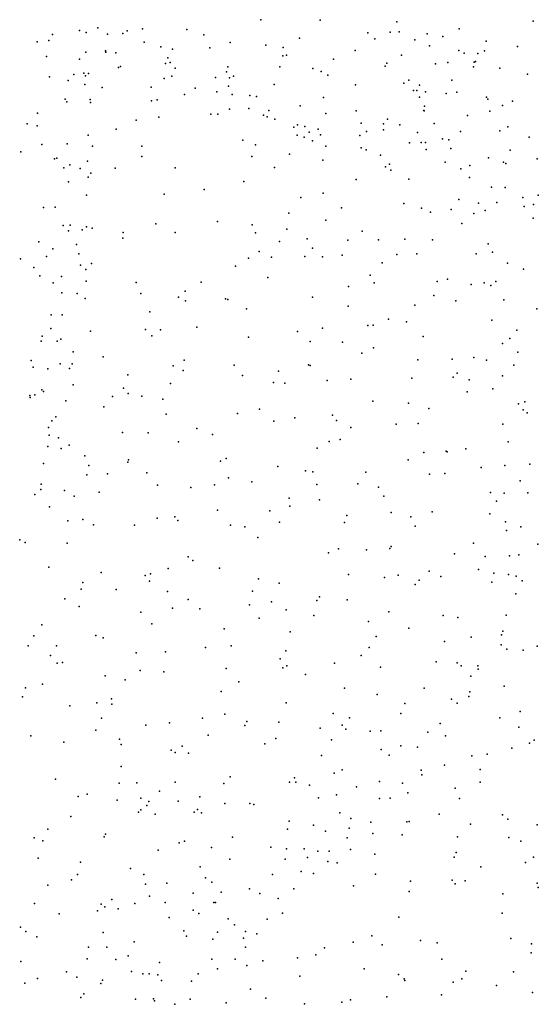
# Model space of a CAD drawing. Header units: metres. Extents: x -25 to 25, y -27.7 to 27.8.
# Tile 89 of 209: x -1.2 to -0.5, y -6.7 to -5.4. Entities that reach past the tile are written whole.
import ezdxf

# ---------------------------------------------------------------- set-up
doc = ezdxf.new("R2010")
doc.units = ezdxf.units.M

msp = doc.modelspace()

# ---------------------------------------------------------------- linework, layer by layer
for p in [(-0.879, -5.3528, -21.4165), (-0.7984, -5.3534, 0.0788), (-0.6942, -5.3558, -1.0197), (-0.5083, -5.3549, -24.7833), (-1.1626, -5.373, -6.9115), (-1.126, -5.3676, -7.3719), (-1.1169, -5.3704, 14.555), (-1.101, -5.3637, 23.2733), (-1.0879, -5.3726, 23.7781), (-1.0669, -5.3715, 23.8882), (-1.0611, -5.3681, 23.1874), (-1.0402, -5.3651, 1.1147), (-0.9797, -5.3661, 14.2144), (-0.9565, -5.3733, 24.4922), (-0.7336, -5.3709, -0.021), (-0.7029, -5.3698, -3.0379), (-0.6908, -5.3695, -5.0459), (-0.6529, -5.3719, 19.3067), (-0.6094, -5.3654, 24.2776), (-1.1834, -5.3831, 0.3919), (-1.1677, -5.3809, -1.4776), (-1.038, -5.3835, 23.9909), (-0.9209, -5.3839, 0.2042), (-0.8722, -5.3873, -21.2034), (-0.8266, -5.378, -1.206), (-0.7241, -5.3787, 19.3603), (-0.6695, -5.3804, -0.205), (-0.6498, -5.3882, -24.2968), (-0.6316, -5.3758, -3.0262), (-0.5725, -5.3819, -20.3082), (-1.1172, -5.3972, -7.076), (-1.0906, -5.395, 23.3647), (-1.0901, -5.3972, 23.6133), (-1.0765, -5.3978, -1.4513), (-1.015, -5.3899, -1.4004), (-0.9994, -5.393, 24.1615), (-0.9485, -5.3911, 23.1589), (-0.8488, -5.3905, -5.073), (-0.844, -5.4009, 14.2243), (-0.7506, -5.3947, 23.1176), (-0.6876, -5.4013, 14.2506), (-0.6096, -5.3949, -0.8363), (-0.6023, -5.3982, 23.1394), (-0.5836, -5.3987, -0.6898), (-0.5746, -5.395, 20.4712), (-0.5296, -5.3895, -23.4418), (-1.1709, -5.4029, -7.5454), (-1.126, -5.4064, -5.1387), (-1.0089, -5.4123, 18.9986), (-1.0059, -5.4049, -5.1086), (-1.0026, -5.4112, 23.2519), (-0.8491, -5.4019, -1.2695), (-0.7803, -5.4065, 24.7571), (-0.7075, -5.4118, -0.128), (-0.6413, -5.413, -0.3218), (-0.6245, -5.4109, -5.025), (-0.589, -5.4106, -0.7626), (-0.5868, -5.4098, -0.6148), (-1.1336, -5.4272, 14.939), (-1.1201, -5.4254, 2.317), (-1.1135, -5.426, -7.1623), (-1.073, -5.4179, 0.3145), (-1.0699, -5.4163, 23.5203), (-0.9958, -5.4188, 23.925), (-0.9257, -5.424, 24.3759), (-0.924, -5.417, -1.3604), (-0.8531, -5.4168, 24.6345), (-0.8085, -5.4193, 0.0422), (-0.7971, -5.4233, -3.061), (-0.7879, -5.4281, 19.4076), (-0.7101, -5.4162, -1.0833), (-0.5898, -5.4168, 19.2725), (-0.5537, -5.4186, -5.0034), (-0.5163, -5.4268, 24.8956), (-1.1666, -5.4305, -3.0785), (-1.1413, -5.4356, -7.4554), (-1.1186, -5.441, 2.1124), (-1.1179, -5.4293, -7.3365), (-1.0107, -5.4329, 23.7256), (-1.0003, -5.4298, 14.2381), (-0.9407, -5.4313, 24.213), (-0.9217, -5.4318, -5.0907), (-0.9162, -5.4297, -3.0687), (-0.8609, -5.4408, 23.2113), (-0.7503, -5.4417, -0.0711), (-0.6846, -5.4393, 14.3287), (-0.6775, -5.435, -0.2624), (-0.6633, -5.4419, -20.5485), (-0.6193, -5.4353, -0.4547), (-1.0951, -5.4452, 14.2243), (-1.0285, -5.4446, 23.4517), (-0.9828, -5.4547, 23.5853), (-0.9686, -5.446, 0.2175), (-0.9392, -5.4511, 23.8645), (-0.923, -5.4431, 14.219), (-0.9182, -5.4547, 24.0317), (-0.6714, -5.4492, 19.3396), (-0.6669, -5.449, 23.2354), (-0.6548, -5.4509, -1.0115), (-0.6267, -5.4531, -0.9222), (-0.6123, -5.4513, 14.4681), (-1.1452, -5.461, -6.9401), (-1.1433, -5.4645, -1.5395), (-1.1115, -5.4613, -7.2295), (-1.1109, -5.4655, -7.0905), (-1.0277, -5.4632, -1.4751), (-1.02, -5.4618, -3.0701), (-0.8941, -5.4559, 24.2453), (-0.8848, -5.4572, 23.315), (-0.7937, -5.4589, 18.8317), (-0.6634, -5.4584, 24.7535), (-0.5722, -5.4581, 24.8124), (-0.5704, -5.461, 14.3054), (-0.5367, -5.4639, 0.222), (-1.183, -5.4801, -7.5602), (-0.9473, -5.4813, 0.854), (-0.9378, -5.4812, 0.1543), (-0.9216, -5.4744, 23.5018), (-0.8953, -5.4735, -1.3915), (-0.8683, -5.4763, -5.0772), (-0.8255, -5.4701, 24.5367), (-0.7906, -5.4805, -1.2803), (-0.7493, -5.4771, -5.0429), (-0.6572, -5.4766, 23.345), (-0.6567, -5.4769, -0.38), (-0.6565, -5.4703, -3.036), (-0.5675, -5.4775, 23.4083), (-0.5503, -5.4697, -3.0236), (-1.197, -5.4944, 20.298), (-1.0486, -5.4896, 0.2655), (-1.0181, -5.4855, 14.2305), (-0.8755, -5.4829, 23.9171), (-0.8707, -5.4852, 23.8049), (-0.86, -5.4883, 0.0538), (-0.7424, -5.4936, 23.4151), (-0.7121, -5.4946, 0.4163), (-0.7067, -5.488, 24.639), (-0.6433, -5.4943, 23.4564), (-0.5977, -5.4834, -0.7188), (-1.1834, -5.4974, 15.2003), (-1.076, -5.5017, 19.5082), (-0.8341, -5.4991, 23.7063), (-0.8291, -5.4961, 23.4956), (-0.8194, -5.4982, 24.4321), (-0.8135, -5.5058, 0.5528), (-0.801, -5.5017, 23.5814), (-0.7354, -5.505, -3.048), (-0.7122, -5.5028, -1.1459), (-0.6901, -5.4959, -21.3269), (-0.6658, -5.5063, 23.6052), (-0.6074, -5.5051, -0.872), (-0.5539, -5.5041, -21.581), (-0.543, -5.4987, 24.7375), (-1.1425, -5.5218, 14.2599), (-1.114, -5.5099, 20.5147), (-0.9037, -5.5167, 20.6319), (-0.8296, -5.5101, -1.3537), (-0.8203, -5.5126, 24.0074), (-0.809, -5.5176, 24.1139), (-0.7977, -5.5096, -0.06), (-0.7445, -5.5103, 23.6713), (-0.677, -5.5205, 14.2775), (-0.6607, -5.5199, -1.0702), (-0.6549, -5.5202, -0.4634), (-0.6321, -5.5149, 23.6855), (-0.6234, -5.5164, -5.0003), (-0.514, -5.5126, 23.7145), (-1.2059, -5.5325, 2.6535), (-1.1774, -5.5227, 14.7668), (-1.108, -5.5248, -7.2979), (-1.0412, -5.525, -1.5402), (-0.8866, -5.523, 19.4744), (-0.7908, -5.5248, 24.2644), (-0.7428, -5.5274, 24.2824), (-0.7358, -5.5298, -1.2425), (-0.6542, -5.5297, -20.8219), (-0.6204, -5.5283, 23.8085), (-0.5398, -5.5304, -4.9587), (-1.1598, -5.5423, -7.5193), (-1.1566, -5.5414, 1.4151), (-1.1149, -5.5456, 19.0483), (-1.041, -5.5392, -3.0581), (-0.8914, -5.5392, 14.2451), (-0.8399, -5.536, -3.0524), (-0.7949, -5.544, 14.2634), (-0.7162, -5.5372, 24.0411), (-0.6284, -5.5468, -1.0006), (-0.5695, -5.5407, -3.0331), (-0.5489, -5.5469, 23.9326), (-0.5456, -5.5486, 24.5674), (-0.5029, -5.5421, 14.3603), (-1.1474, -5.5546, -6.8981), (-1.1391, -5.5506, 0.3079), (-1.1251, -5.5555, -7.3588), (-1.1105, -5.5616, -7.1321), (-1.0774, -5.5551, 0.2568), (-0.9955, -5.5543, 0.1727), (-0.8607, -5.5542, -1.4221), (-0.7094, -5.553, 24.2753), (-0.7042, -5.5493, 24.1489), (-0.702, -5.5575, -0.3105), (-0.6069, -5.5559, -0.6224), (-0.5946, -5.5514, -0.7624), (-1.1408, -5.5734, 19.5154), (-1.1139, -5.5673, -1.6113), (-0.9021, -5.5729, -5.081), (-0.7493, -5.5705, -0.194), (-0.6776, -5.5697, -1.1615), (-0.5952, -5.5678, 14.3283), (-0.9562, -5.5838, -1.5302), (-0.7943, -5.5889, -1.3659), (-0.5651, -5.5806, 24.0503), (-0.5464, -5.5811, 24.4845), (-1.1162, -5.5915, -7.0575), (-1.0105, -5.5901, 14.2661), (-0.8245, -5.5947, -0.0678), (-0.6844, -5.6028, -0.3926), (-0.6096, -5.5974, 24.2865), (-0.583, -5.6026, 19.3064), (-0.5581, -5.6015, 24.212), (-0.5224, -5.5949, 14.7958), (-0.5015, -5.5916, -3.0348), (-1.1748, -5.6085, -3.0375), (-1.1592, -5.608, -1.6489), (-0.7693, -5.6089, 19.427), (-0.6603, -5.6094, 14.5361), (-0.6483, -5.615, -0.4796), (-0.6203, -5.6112, -3.0436), (-0.5738, -5.6126, -0.836), (-0.5209, -5.6072, 24.3091), (-0.5079, -5.6042, -21.1574), (-0.9381, -5.6276, 0.0522), (-0.8412, -5.6163, -1.4497), (-0.7906, -5.6256, -5.0212), (-0.5892, -5.6168, -0.6606), (-0.5085, -5.6231, -4.9189), (-1.1483, -5.6331, 1.9493), (-1.1408, -5.6404, -7.3863), (-1.1386, -5.6323, -6.9575), (-1.1225, -5.6391, 1.173), (-1.1164, -5.6346, -7.2622), (-1.1085, -5.6364, 0.2417), (-1.0665, -5.6427, -5.1213), (-1.0222, -5.6307, 0.1511), (-0.9955, -5.6426, -3.0363), (-0.8909, -5.6322, -0.0054), (-0.8864, -5.6429, -3.034), (-0.8439, -5.6379, 19.4625), (-0.741, -5.6408, -1.3403), (-0.6057, -5.6302, -0.5879), (-1.1811, -5.6552, -6.8325), (-1.0669, -5.6502, -1.6418), (-0.8536, -5.6546, -5.0518), (-0.816, -5.651, 14.2943), (-0.7608, -5.6531, -0.2216), (-0.7189, -5.6526, 20.6203), (-0.683, -5.6516, -3.0346), (-0.6457, -5.6525, -1.1978), (-1.162, -5.6648, -7.4622), (-1.1299, -5.659, 2.4474), (-0.8812, -5.6682, 18.8334), (-0.8088, -5.6639, -0.1377), (-0.5696, -5.6578, -4.9305), (-0.5638, -5.6691, -0.9613), (-1.2064, -5.6785, 14.717), (-1.1706, -5.6751, 1.7237), (-1.127, -5.6716, -7.0238), (-0.8957, -5.6774, -1.5637), (-0.8647, -5.6761, -0.0681), (-0.8194, -5.675, -1.4825), (-0.7952, -5.6756, 0.4639), (-0.7683, -5.6732, -3.0352), (-0.6942, -5.6725, -0.3741), (-0.6668, -5.6715, -1.2623), (-0.5859, -5.6716, -1.0748), (-1.1882, -5.6901, -7.5313), (-1.1247, -5.6871, 2.1345), (-1.1172, -5.6929, -1.6905), (-1.1095, -5.6848, 19.5214), (-0.9136, -5.6884, -5.0732), (-0.7139, -5.684, 14.3246), (-0.5432, -5.6841, -3.0494), (-0.5217, -5.6924, 14.392), (-1.1797, -5.7015, -3.0047), (-1.1505, -5.7026, -6.9086), (-1.1169, -5.7089, 2.2994), (-0.8695, -5.7036, 24.3046), (-0.7304, -5.7008, -4.9825), (-0.6391, -5.7094, -3.0351), (-0.6249, -5.7059, 19.3546), (-0.5592, -5.7093, -0.7479), (-1.1618, -5.7108, 1.3689), (-1.049, -5.7107, 14.3293), (-0.982, -5.7222, -1.6439), (-0.9602, -5.7103, 14.3192), (-0.7598, -5.716, -0.2634), (-0.7248, -5.7112, -1.3825), (-0.5928, -5.7133, -0.6039), (-0.5754, -5.711, 21.0658), (-0.5662, -5.7145, 0.1435), (-1.1501, -5.7246, 0.2326), (-1.1289, -5.7254, -7.3186), (-1.1181, -5.7322, -7.1042), (-1.0426, -5.7254, 0.1285), (-0.9911, -5.7307, 14.4454), (-0.9817, -5.7354, 0.0564), (-0.9272, -5.7327, 19.4962), (-0.9241, -5.7336, -0.0127), (-0.8089, -5.7304, 19.4573), (-0.6437, -5.7283, 14.3741), (-0.6138, -5.7355, -1.2232), (-0.5485, -5.7343, -1.0268), (-1.03, -5.7503, -3.0075), (-0.8988, -5.7465, -3.0145), (-0.7603, -5.7427, -1.4716), (-0.6696, -5.7415, -4.9448), (-0.5033, -5.7466, 20.7252), (-1.1646, -5.7548, -7.4298), (-1.1495, -5.7546, 24.3624), (-0.7055, -5.7604, 20.8196), (-0.5646, -5.7619, -0.6831), (-1.165, -5.7731, 3.3497), (-1.1109, -5.777, -1.7349), (-1.0362, -5.7745, 3.6876), (-1.0158, -5.7751, 18.9216), (-0.9663, -5.7716, 0.7437), (-0.795, -5.7727, -5.0034), (-0.7335, -5.7693, -3.0228), (-0.7264, -5.7687, -0.3478), (-0.6807, -5.7641, 14.6868), (-0.5306, -5.7754, -0.8706), (-1.1769, -5.7837, 2.7042), (-1.1561, -5.7904, 1.8729), (-1.1511, -5.7878, -6.9609), (-1.0274, -5.7831, -5.0946), (-0.8959, -5.7848, -0.0933), (-0.8292, -5.7774, -0.1845), (-0.6583, -5.7841, 24.4389), (-0.5401, -5.7866, -0.7971), (-1.1782, -5.7906, -1.7589), (-0.8119, -5.791, -3.0166), (-0.7678, -5.7916, 14.3826), (-0.7257, -5.7995, 19.4304), (-0.5503, -5.7935, -1.1015), (-1.1917, -5.8166, -7.4697), (-1.1345, -5.8049, -7.063), (-1.0936, -5.8119, 0.1288), (-0.9835, -5.8164, -3.0004), (-0.7415, -5.8068, -4.9655), (-0.6655, -5.8158, 14.408), (-0.6189, -5.8148, -4.903), (-0.5893, -5.8127, -3.042), (-0.5718, -5.8165, -1.1786), (-0.5295, -5.8056, -0.9358), (-1.1889, -5.8259, 0.1955), (-1.169, -5.8283, 14.4518), (-1.1522, -5.8212, -7.332), (-1.1393, -5.8275, 1.1659), (-1.136, -5.8215, -7.1406), (-0.9986, -5.8238, 19.5119), (-0.9846, -5.8304, -0.0044), (-0.9154, -5.823, -5.0475), (-0.8143, -5.8228, 18.7797), (-0.812, -5.8236, -1.5591), (-0.5346, -5.823, 19.3186), (-1.0602, -5.8362, 0.8954), (-0.9039, -5.8374, 0.6146), (-0.855, -5.8311, 19.4822), (-0.7888, -5.844, -0.2684), (-0.7565, -5.842, -1.5105), (-0.6734, -5.8407, 0.2862), (-0.6172, -5.8395, 18.6652), (-0.6118, -5.834, -0.5749), (-0.5957, -5.8432, -1.2562), (-0.5502, -5.8377, -0.7181), (-1.1771, -5.8568, 1.4905), (-1.1347, -5.8498, -1.7756), (-1.0662, -5.8545, -2.9737), (-1.0019, -5.8482, -1.7045), (-0.8618, -5.8467, -0.181), (-0.8465, -5.8476, 14.5352), (-0.5632, -5.8554, -4.8681), (-1.1937, -5.8646, -5.1336), (-1.193, -5.8673, 2.8708), (-1.1869, -5.8637, -6.8844), (-1.1751, -5.8588, -2.9377), (-1.0809, -5.8658, 0.0776), (-1.0599, -5.8619, -1.7459), (-1.0412, -5.8652, 3.9512), (-1.0124, -5.8695, 14.4334), (-0.5985, -5.8596, 14.4473), (-1.1447, -5.8718, 0.1301), (-1.0929, -5.8799, -5.1076), (-0.881, -5.8828, -5.0183), (-0.7266, -5.8719, -0.3585), (-0.6782, -5.8748, -3.0183), (-0.6505, -5.8821, -4.8955), (-0.5285, -5.8757, -0.804), (-0.5219, -5.884, -1.005), (-0.5199, -5.8728, -0.8916), (-1.1583, -5.8935, 3.2066), (-1.0081, -5.89, 24.3006), (-0.9109, -5.8889, -1.673), (-0.833, -5.8947, 3.8669), (-0.7814, -5.8912, -4.9572), (-0.5168, -5.888, -3.0536), (-1.1683, -5.9078, 14.5888), (-1.1637, -5.8991, 1.3031), (-0.9662, -5.9092, 19.5131), (-0.8615, -5.8994, 14.436), (-0.7762, -5.8983, -1.5492), (-0.7565, -5.9081, 0.4064), (-0.6948, -5.9035, 19.4313), (-0.6648, -5.9026, 14.9181), (-0.5499, -5.9036, -1.1643), (-1.1673, -5.9186, -7.016), (-1.1543, -5.9221, -7.1231), (-1.0674, -5.9147, 14.4816), (-1.0325, -5.9151, -0.0086), (-0.9449, -5.9176, -0.1152), (-0.7711, -5.9244, -0.3283), (-1.1691, -5.934, -1.8202), (-1.1507, -5.9366, -5.1148), (-1.1402, -5.9319, 1.9683), (-0.9914, -5.9276, -5.0541), (-0.8025, -5.9361, -2.9995), (-0.7859, -5.9268, 14.6882), (-0.6001, -5.9369, -0.581), (-0.5423, -5.9277, 14.5059), (-1.1188, -5.9464, 2.4567), (-0.9263, -5.9502, 14.4867), (-0.6573, -5.9422, -0.4933), (-0.6267, -5.9401, -4.8612), (-0.6255, -5.9413, -3.0249), (-1.1747, -5.9571, -7.3151), (-1.1132, -5.9596, 2.2497), (-1.0603, -5.9552, -5.0816), (-1.059, -5.9519, -2.9394), (-0.9341, -5.9539, -2.9663), (-0.856, -5.961, -1.6512), (-0.6788, -5.9519, -1.4457), (-0.5792, -5.9623, 24.5033), (-0.5469, -5.9597, 0.0845), (-0.5129, -5.9581, -0.944), (-1.1158, -5.9725, 14.5487), (-1.088, -5.9709, -1.8071), (-1.0342, -5.9696, 4.0774), (-0.923, -5.9765, -0.1855), (-0.8182, -5.9668, 3.6687), (-0.8083, -5.9681, 19.4828), (-0.7364, -5.969, -1.5276), (-0.6498, -5.9717, 14.5135), (-0.6288, -5.9707, -1.3649), (-1.1779, -5.9852, -2.8939), (-1.0198, -5.9864, 14.5404), (-0.9742, -5.9895, -0.1368), (-0.9421, -5.9859, 0.6592), (-0.8914, -5.9818, 18.8363), (-0.8029, -5.9857, -1.596), (-0.7471, -5.9847, 14.5162), (-0.7188, -5.9894, -4.8903), (-0.5262, -5.9804, -0.8022), (-1.1869, -5.9994, -5.1017), (-1.1786, -5.9925, -7.1728), (-1.1462, -5.9937, 1.1469), (-1.133, -6.0016, 19.5879), (-1.099, -5.9958, -0.0009), (-0.8405, -6.0041, -0.2811), (-0.7115, -6.0015, -0.4282), (-0.5667, -5.9966, -4.7901), (-0.548, -5.9973, -1.1717), (-0.5159, -5.9969, -0.8834), (-1.1669, -6.0159, 1.4626), (-0.8397, -6.0151, 4.1497), (-0.7995, -6.0065, 24.3557), (-0.5584, -6.0081, -0.6851), (-1.0201, -6.0313, -1.7673), (-0.9961, -6.0294, -2.9568), (-0.9382, -6.0203, 19.522), (-0.8669, -6.0214, -2.9844), (-0.7623, -6.0279, -3.0063), (-0.7016, -6.0235, 19.4559), (-0.6748, -6.0294, -0.4957), (-0.6461, -6.0226, -4.8254), (-0.5676, -6.0256, -1.2328), (-1.1418, -6.0352, 1.8475), (-1.1212, -6.0333, 19.025), (-1.1067, -6.0404, 0.9669), (-1.0512, -6.0408, -0.0849), (-0.9923, -6.0346, -5.0186), (-0.9204, -6.041, 14.5972), (-0.9011, -6.0434, 14.5649), (-0.8539, -6.0369, -1.6498), (-0.7651, -6.0371, 14.8291), (-0.669, -6.0424, -3.0173), (-0.5462, -6.0365, -0.7506), (-0.5254, -6.0432, -1.0593), (-0.883, -6.0576, -4.9393), (-0.5447, -6.0484, -3.0507), (-1.2073, -6.0607, -7.1657), (-1.1997, -6.0645, -1.8391), (-1.1425, -6.0654, -2.9049), (-0.7018, -6.0701, 14.5864), (-0.5896, -6.0656, 19.4193), (-0.5021, -6.0668, 19.3827), (-0.9781, -6.0839, -0.1958), (-0.7871, -6.0786, -4.884), (-0.7735, -6.0733, -0.3827), (-0.7353, -6.0744, 0.4195), (-0.7035, -6.0725, -1.486), (-0.6155, -6.08, 15.121), (-0.5739, -6.0835, -4.7418), (-0.5408, -6.0825, 14.6237), (-0.5281, -6.0811, -0.8643), (-1.1678, -6.0979, 14.7837), (-0.9717, -6.0892, 14.647), (-1.0962, -6.1053, -5.0389), (-1.0364, -6.1094, 0.8025), (-1.0295, -6.107, -0.1538), (-1.0054, -6.0999, -1.7616), (-0.9352, -6.0993, -1.7171), (-0.7596, -6.1079, -3.0089), (-0.7107, -6.1122, 4.0315), (-0.6922, -6.109, 3.8523), (-0.6501, -6.1034, -4.7805), (-0.6343, -6.1108, -3.0294), (-0.5831, -6.1013, -1.2649), (-0.5619, -6.1064, 0.1356), (-0.5419, -6.108, -1.1062), (-0.5316, -6.1105, -0.9906), (-1.1215, -6.1192, 2.6097), (-1.0307, -6.117, 3.2595), (-0.8822, -6.1139, -2.9856), (-0.8541, -6.12, -4.9009), (-0.669, -6.1217, 19.4675), (-0.6636, -6.1156, -0.5469), (-0.5648, -6.1184, -1.1906), (-0.5234, -6.1166, 24.4986), (-1.1235, -6.1282, 19.6401), (-1.0761, -6.1284, 14.7467), (-1.0063, -6.1314, 18.9479), (-0.8906, -6.1309, 19.5366), (-0.7993, -6.1384, -1.5933), (-0.5319, -6.1344, -3.0588), (-1.1457, -6.1412, -1.8342), (-1.1263, -6.1515, -2.9061), (-0.978, -6.1419, -4.9534), (-0.8947, -6.1492, -0.2943), (-0.8647, -6.1455, -1.6647), (-0.803, -6.1435, 19.5149), (-0.7618, -6.1426, 3.5901), (-1.0425, -6.1592, -4.984), (-0.9993, -6.1539, -0.2169), (-0.9622, -6.1547, -2.9635), (-0.8446, -6.1563, 14.6596), (-0.807, -6.164, -3.0051), (-0.7048, -6.1591, -1.484), (-0.6308, -6.1637, -1.347), (-0.5452, -6.1634, -0.8388), (-1.1771, -6.1766, 4.1235), (-1.0276, -6.1751, 14.5999), (-0.8815, -6.1676, 3.4287), (-0.7326, -6.1721, 4.2819), (-0.6108, -6.1667, -4.7133), (-1.1882, -6.1916, 14.5882), (-1.1036, -6.1909, 2.9236), (-0.9292, -6.1821, 14.7108), (-0.839, -6.1862, 0.5566), (-0.7223, -6.1924, 14.6653), (-0.6778, -6.1813, -1.4155), (-0.5514, -6.19, -1.0565), (-0.5497, -6.1854, -0.9313), (-1.1958, -6.2053, -5.0208), (-1.1572, -6.2053, 1.2879), (-1.0939, -6.1943, -1.813), (-0.9194, -6.2052, -4.8881), (-0.6291, -6.1995, -0.6488), (-0.593, -6.1936, -1.2248), (-0.5519, -6.2037, 14.6795), (-0.503, -6.2055, -4.618), (-1.1654, -6.2185, -2.8962), (-1.0489, -6.2146, -2.9477), (-1.0089, -6.2133, 14.7722), (-0.9544, -6.2074, -1.7186), (-0.8452, -6.2122, -0.3864), (-0.7425, -6.2183, 19.5332), (-0.7316, -6.2075, -4.7628), (-0.5445, -6.2097, 19.4706), (-0.5222, -6.211, -3.0797), (-1.1562, -6.229, 19.7099), (-1.1491, -6.2277, 14.9435), (-0.8529, -6.2227, -3.0125), (-0.8436, -6.2323, -1.6157), (-0.7788, -6.2288, -0.4748), (-0.6406, -6.227, 19.5079), (-0.6121, -6.2283, -0.7525), (-0.6067, -6.2322, 15.1696), (-0.5837, -6.2325, -1.1097), (-1.0909, -6.246, 1.9309), (-1.0434, -6.2388, -4.9301), (-1.0112, -6.2405, 4.2826), (-0.9263, -6.2359, -0.3356), (-0.849, -6.2351, -4.8167), (-0.8185, -6.2443, 19.5816), (-0.7163, -6.2343, -3.0324), (-0.5833, -6.237, -0.8606), (-1.1762, -6.2575, 24.2643), (-1.0637, -6.2516, 19.6853), (-0.9092, -6.2541, -1.6721), (-0.5932, -6.2465, 24.3946), (-1.1992, -6.2625, -0.1672), (-0.933, -6.2672, 18.92), (-0.7651, -6.2626, 3.4885), (-0.7208, -6.2714, -0.592), (-0.6568, -6.2627, -1.31), (-0.5949, -6.2679, -0.9368), (-0.5481, -6.2602, -4.6028), (-1.2036, -6.2744, -1.8085), (-1.1024, -6.2829, -2.9493), (-1.0824, -6.2775, 2.2288), (-1.0821, -6.2845, -0.2614), (-0.8447, -6.2829, -0.4509), (-0.6833, -6.2836, -4.6705), (-0.6198, -6.278, 14.703), (-0.6119, -6.2833, -3.0764), (-0.5959, -6.2742, -1.0311), (-1.1389, -6.2868, 15.0484), (-0.9281, -6.2983, 14.7913), (-0.7805, -6.2975, -0.543), (-0.6886, -6.2971, -0.663), (-0.526, -6.2944, 19.5099), (-1.096, -6.3035, 2.4294), (-1.0035, -6.3098, 24.2035), (-0.9585, -6.3038, 0.7036), (-0.8982, -6.3082, 4.3678), (-0.8548, -6.3092, 3.3313), (-0.7586, -6.303, -3.0447), (-0.6352, -6.3107, 4.2089), (-0.5537, -6.3033, 18.6711), (-1.1038, -6.3201, -1.7764), (-1.0357, -6.3134, -0.3224), (-0.9011, -6.3136, 19.6577), (-0.7984, -6.3173, -1.5321), (-0.7685, -6.3133, 24.2398), (-0.7633, -6.3187, -4.6932), (-0.7303, -6.3215, -1.4115), (-0.7156, -6.3209, 15.0563), (-0.6519, -6.3226, 19.5677), (-0.5281, -6.316, -3.1182), (-1.1921, -6.3279, 4.2058), (-1.1474, -6.3362, -0.2731), (-1.0717, -6.3324, 2.8587), (-1.0692, -6.3397, -4.8794), (-0.951, -6.327, -3.0161), (-0.8739, -6.3384, 14.7329), (-0.8585, -6.3315, -4.744), (-0.7828, -6.3331, 14.7327), (-0.6279, -6.3278, -1.0865), (-0.5135, -6.3378, 0.2031), (-0.5073, -6.3338, -4.5047), (-1.0013, -6.3471, -0.3792), (-0.9955, -6.3505, 14.6551), (-0.9862, -6.3419, 19.708), (-0.9776, -6.3511, -4.8086), (-0.7152, -6.3464, -4.6408), (-0.6887, -6.3412, -1.3056), (-0.6659, -6.3432, -1.2137), (-0.5713, -6.3525, 3.9831), (-0.5376, -6.3446, 14.7126), (-0.7964, -6.3546, 19.6468), (-0.7045, -6.3539, -0.723), (-0.5921, -6.3551, -4.5497), (-1.069, -6.3694, -0.3516), (-0.7793, -6.3784, -4.6559), (-0.7684, -6.3741, 14.617), (-0.661, -6.3746, -3.0821), (-0.6292, -6.3678, 14.688), (-0.5804, -6.3734, 3.6209), (-1.1584, -6.3869, 19.814), (-1.0718, -6.3922, 14.7794), (-1.0478, -6.3917, -4.8218), (-0.9957, -6.3906, -1.6761), (-0.9295, -6.3926, -4.7399), (-0.9208, -6.3836, 14.5623), (-0.8401, -6.3908, 14.5369), (-0.8331, -6.3851, 18.8841), (-0.8316, -6.3906, -3.0622), (-0.7174, -6.3899, 0.4936), (-0.6865, -6.3923, -0.8511), (-0.6602, -6.3809, -0.9832), (-0.5806, -6.3909, -3.1228), (-1.1153, -6.4071, -4.8487), (-1.0169, -6.4029, 14.5748), (-0.8129, -6.395, -0.5937), (-0.7491, -6.3971, -1.3751), (-0.6792, -6.4054, 14.5548), (-0.6145, -6.3989, 15.1767), (-1.1275, -6.4105, 14.8589), (-1.0747, -6.4154, -1.7114), (-1.0426, -6.4124, -0.4171), (-1.0316, -6.417, 0.84), (-0.9915, -6.4167, 2.9981), (-0.962, -6.4108, -0.4769), (-0.9283, -6.4198, 19.7377), (-0.8942, -6.4198, -4.684), (-0.8005, -6.412, 4.4299), (-0.7763, -6.4079, -0.6622), (-0.7176, -6.4129, -3.0973), (-0.7033, -6.4126, -1.1612), (-0.6089, -6.413, -4.5021), (-1.0455, -6.4315, 2.6792), (-1.0423, -6.4285, 2.3089), (-1.0341, -6.4226, 19.7825), (-0.9698, -6.4317, -3.0658), (-0.9652, -6.428, 14.461), (-0.9601, -6.4326, -1.6133), (-0.8886, -6.4211, -1.5711), (-0.7714, -6.4326, -4.5938), (-1.1378, -6.4374, 14.6696), (-1.0228, -6.4342, -4.763), (-0.8406, -6.444, -4.623), (-0.7568, -6.4402, -1.3047), (-0.7292, -6.4453, -0.9538), (-0.6805, -6.4446, -4.5243), (-0.6774, -6.4444, 14.4716), (-0.6364, -6.4342, 19.6531), (-0.5503, -6.4351, 0.3683), (-0.5428, -6.4413, 24.2808), (-1.1689, -6.4548, 14.7792), (-0.843, -6.4548, -1.4734), (-0.8075, -6.4493, -1.4053), (-0.7912, -6.4576, -0.7683), (-0.759, -6.4534, -0.8353), (-0.7266, -6.4606, -1.0692), (-0.594, -6.4479, 14.5752), (-0.5032, -6.4488, -4.3787), (-1.1875, -6.4664, 14.8803), (-1.176, -6.4708, -1.7032), (-1.0923, -6.4654, 1.4539), (-1.0903, -6.4615, -0.4391), (-0.9901, -6.4733, 14.3589), (-0.9829, -6.4713, 1.9891), (-0.9176, -6.4656, 14.7603), (-0.7615, -6.4664, -3.133), (-0.6866, -6.4627, -3.1415), (-0.6116, -6.4651, 4.4211), (-0.5414, -6.4661, -3.1972), (-0.5253, -6.471, 18.7112), (-1.0188, -6.4834, 2.4629), (-0.9461, -6.4797, -1.5576), (-0.8653, -6.4791, -0.6418), (-0.844, -6.4815, -3.1342), (-0.82, -6.4817, 14.3372), (-0.8017, -6.4848, -4.5533), (-0.7862, -6.4846, 24.1013), (-0.757, -6.4823, -1.1314), (-0.6135, -6.4867, -3.1857), (-1.182, -6.4943, -4.7848), (-1.1246, -6.4997, 19.8698), (-0.9212, -6.4957, -3.1313), (-0.846, -6.4958, 0.6548), (-0.8155, -6.4933, -1.329), (-0.7881, -6.4988, -0.946), (-0.7753, -6.5007, -1.037), (-0.724, -6.489, 14.357), (-0.6158, -6.4931, -4.4077), (-0.5188, -6.5, 15.2596), (-0.5082, -6.4928, 19.6707), (-1.0565, -6.5084, -0.5416), (-0.9619, -6.5062, -4.6399), (-0.8242, -6.5123, 14.9121), (-0.5798, -6.5061, 14.4678), (-1.1366, -6.5238, -3.0349), (-1.1287, -6.5167, -0.5089), (-1.0384, -6.5165, -4.6886), (-0.9543, -6.521, 14.278), (-0.9457, -6.5269, -0.6531), (-0.8631, -6.5166, -1.3914), (-0.8075, -6.5152, -1.2136), (-0.7232, -6.516, -3.1782), (-0.6753, -6.5256, 15.1032), (-0.6188, -6.5243, 3.403), (-0.601, -6.5249, -4.347), (-1.1688, -6.5308, -1.6443), (-1.0361, -6.5297, 4.3793), (-1.0071, -6.5282, 1.6618), (-0.9329, -6.5404, -1.4691), (-0.8945, -6.5362, -4.5526), (-0.8344, -6.5362, -0.9002), (-0.7531, -6.5319, -4.4564), (-0.6771, -6.5398, -4.38), (-0.6146, -6.5291, 19.7189), (-0.503, -6.5284, -4.264), (-0.5016, -6.5342, 14.5218), (-1.0819, -6.5506, 14.2787), (-1.0306, -6.546, -0.623), (-1.0094, -6.5545, 19.8601), (-0.9712, -6.5419, 2.7834), (-0.8806, -6.5424, -0.7739), (-0.8556, -6.5491, -1.3035), (-0.5499, -6.5427, -3.2691), (-1.187, -6.556, 14.3585), (-1.1012, -6.5661, -0.6085), (-1.0965, -6.5571, -4.6809), (-1.0914, -6.5607, -3.1032), (-1.0735, -6.5631, 1.0869), (-1.0506, -6.5558, -1.5625), (-0.971, -6.5651, 24.0607), (-0.9429, -6.5548, -0.7292), (-0.9407, -6.5548, 1.8604), (-1.1536, -6.5701, 19.9123), (-1.0039, -6.5751, -1.503), (-0.9637, -6.5697, 14.205), (-0.9237, -6.577, 19.8416), (-0.8706, -6.5772, -4.483), (-0.8495, -6.569, -1.0136), (-0.6912, -6.5746, 19.7654), (-0.5506, -6.5689, -4.2286), (-1.2061, -6.5883, -1.6001), (-1.1988, -6.594, -0.622), (-0.9839, -6.5934, -1.4339), (-0.9149, -6.5851, -1.3436), (-0.9002, -6.594, -0.9168), (-1.1838, -6.6012, 2.1273), (-1.0939, -6.5956, -0.6774), (-0.9804, -6.6004, -0.8057), (-0.9443, -6.6046, 2.5542), (-0.9383, -6.5948, 2.3619), (-0.9026, -6.6032, -1.271), (-0.8847, -6.5971, -3.2264), (-0.7282, -6.5999, 0.6112), (-0.662, -6.6065, -3.283), (-0.5387, -6.6035, -3.3436), (-1.1135, -6.6153, -4.6091), (-1.0887, -6.6154, -3.1519), (-1.0514, -6.6083, -4.5728), (-0.9001, -6.6154, -1.1584), (-0.7926, -6.6165, -4.3506), (-0.7534, -6.6087, -3.2658), (-0.7142, -6.6123, -4.2942), (-0.639, -6.6094, -4.2328), (-0.5107, -6.6109, 19.7447), (-1.2057, -6.6349, -3.0519), (-1.1153, -6.6311, -1.5207), (-1.0765, -6.6321, 14.149), (-1.0596, -6.6271, -0.7752), (-0.9456, -6.6319, -3.2455), (-0.9139, -6.6317, 14.7822), (-0.8763, -6.634, 2.1363), (-0.8293, -6.6301, 19.8479), (-0.8043, -6.626, 14.1365), (-0.6326, -6.6317, 14.2022), (-0.511, -6.623, -4.0933), (-1.017, -6.6365, 1.4807), (-0.9379, -6.645, -1.0901), (-0.8981, -6.6402, -4.3991), (-0.7387, -6.6449, 3.1799), (-0.6001, -6.6481, 4.4903), (-1.1832, -6.6581, -1.5045), (-1.1435, -6.6492, 19.1529), (-1.1295, -6.6563, -0.7756), (-1.0948, -6.6602, -4.5372), (-1.0552, -6.6486, -1.4104), (-1.0398, -6.6517, -0.8443), (-1.0313, -6.6516, 1.2752), (-1.0193, -6.6531, -3.2334), (-1.0143, -6.661, -0.9419), (-0.9735, -6.6617, 19.904), (-0.9645, -6.6518, -1.1882), (-0.8259, -6.6549, -3.3176), (-0.6918, -6.6527, 19.8196), (-0.684, -6.6583, 14.1298), (-0.6833, -6.661, -3.3504), (-0.6054, -6.6587, 19.801), (-0.5352, -6.649, 14.2763), (-1.2003, -6.6642, 19.9635), (-1.0969, -6.6647, 19.9309), (-0.8931, -6.6728, 14.0742), (-0.6174, -6.663, -4.1215), (-0.5584, -6.6676, -4.0549), (-1.1242, -6.6839, -3.2058), (-1.1199, -6.6788, 14.7067), (-1.0496, -6.6862, -1.3031), (-1.0251, -6.6856, -1.2203), (-0.9752, -6.6863, 4.412), (-0.8722, -6.6848, -4.3075), (-0.7573, -6.6871, 18.9717), (-0.7076, -6.6831, -4.168), (-0.6334, -6.6805, -3.4002), (-0.5093, -6.6771, -3.9717), (-1.0237, -6.6886, -1.15), (-0.9962, -6.6932, -4.4033), (-0.9263, -6.6912, -3.3394), (-0.8198, -6.6925, 23.9673), (-0.7688, -6.6903, -3.3768)]:
    msp.add_point(p)

doc.saveas('drawing.dxf')
